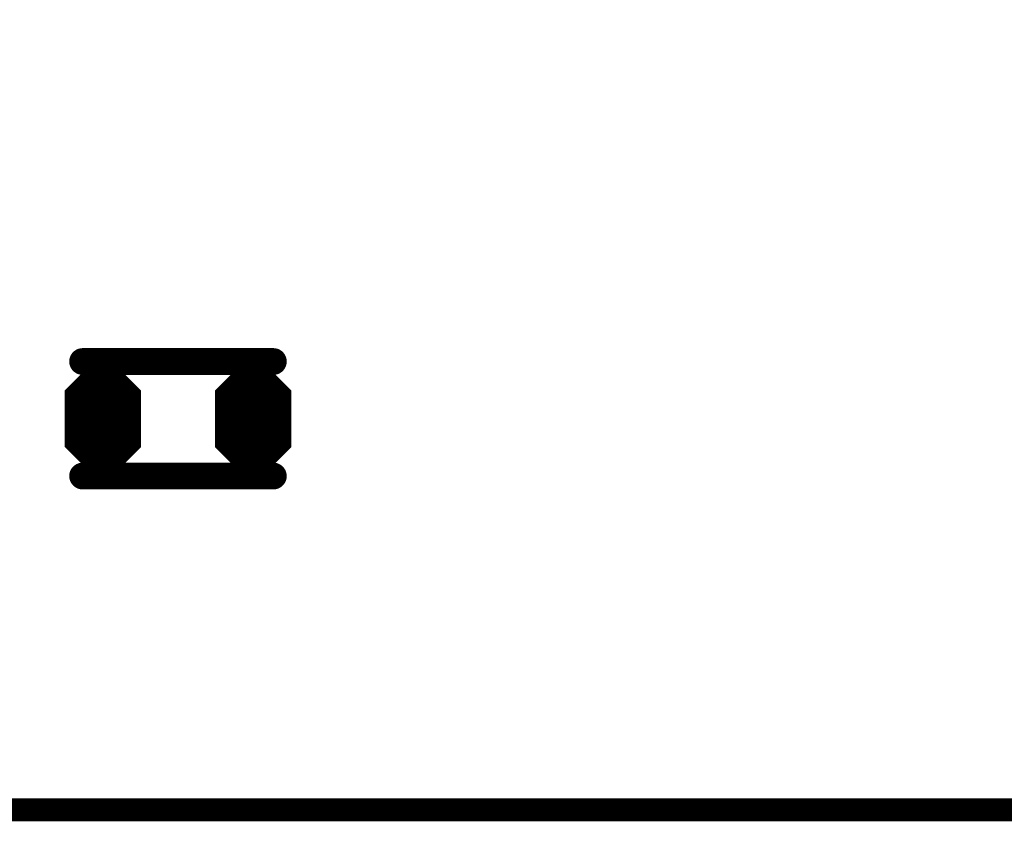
# Model space of a CAD drawing. Extents: x 0 to 8.86, y -3.29 to 6.3.
# Tile 84 of 129: x 6.35 to 6.61, y 3.32 to 3.53. Entities that reach past the tile are written whole.
import ezdxf

# ---------------------------------------------------------------- set-up
doc = ezdxf.new("R2010")
doc.units = 0
doc.layers.get('0').update_dxf_attribs({"color": 3, "linetype": 'CONTINUOUS'})

# ---------------------------------------------------------------- blocks, each defined once
blk = doc.blocks.new('PAD_R1')
at = {"const_width": 0.5}
blk.add_lwpolyline([(0.25, 0, 1), (-0.25, 0, 1)], format="xyb", close=True, dxfattribs=at)

msp = doc.modelspace()

# ---------------------------------------------------------------- linework, layer by layer
for p, q in [((6.36499, 3.43049), (6.37234, 3.43784)), ((6.37522, 3.43784), (6.38257, 3.43049)), ((6.40435, 3.43045), (6.4117, 3.4378)), ((6.41458, 3.4378), (6.42193, 3.43045)), ((6.36499, 3.43049), (6.38257, 3.43049)), ((6.40435, 3.43045), (6.42193, 3.43045)), ((6.36499, 3.41466), (6.38257, 3.41466)), ((6.36499, 3.41466), (6.37234, 3.40731)), ((6.37522, 3.40731), (6.38257, 3.41466)), ((6.40435, 3.41461), (6.42193, 3.41461)), ((6.40435, 3.41461), (6.4117, 3.40726)), ((6.41458, 3.40726), (6.42193, 3.41461))]:
    msp.add_line(p, q)
for points, const_width in [([(6.0075, 4.34513), (6.3945, 4.34513), (6.4285, 4.37913), (6.6995, 4.37913), (6.7385, 4.41813), (7.1485, 4.41813), (7.2275, 4.33913), (7.2275, 3.39713), (7.1505, 3.32013), (6.1285, 3.32013), (6.0185, 3.43013), (6.0185, 4.03313), (5.9865, 4.06513), (5.9865, 4.32413)], 0.006), ([(6.37502, 3.43734), (6.38278, 3.42958), (6.38278, 3.41557), (6.37502, 3.40781), (6.37254, 3.40781), (6.36478, 3.41557), (6.36478, 3.42958), (6.37254, 3.43734)], 0.002), ([(6.41438, 3.4373), (6.42214, 3.42954), (6.42214, 3.41553), (6.41438, 3.40776), (6.4119, 3.40776), (6.40414, 3.41553), (6.40414, 3.42954), (6.4119, 3.4373)], 0.002)]:
    msp.add_lwpolyline(points, close=True, dxfattribs=dict(const_width=const_width))
for points, const_width in [([(6.36846, 3.43756), (6.41846, 3.43756)], 0.007), ([(6.36846, 3.43756), (6.41846, 3.43756)], 0.007), ([(6.3674, 3.43149), (6.37275, 3.43684), (6.37481, 3.43684), (6.38016, 3.43149)], 0.003), ([(6.37317, 3.43584), (6.37439, 3.43584)], 0.005), ([(6.40676, 3.43145), (6.41211, 3.4368), (6.41417, 3.4368), (6.41952, 3.43145)], 0.003), ([(6.41253, 3.4358), (6.41375, 3.4358)], 0.005), ([(6.36982, 3.43249), (6.37774, 3.43249)], 0.005), ([(6.40918, 3.43245), (6.4171, 3.43245)], 0.005), ([(6.3674, 3.43149), (6.38016, 3.43149)], 0.003), ([(6.40676, 3.43145), (6.41952, 3.43145)], 0.003), ([(6.36378, 3.42216), (6.38378, 3.42216)], 0.014), ([(6.36378, 3.42899), (6.38378, 3.42899)], 0.002), ([(6.36678, 3.42999), (6.38078, 3.42999)], 0.002), ([(6.40314, 3.42211), (6.42314, 3.42211)], 0.014), ([(6.40314, 3.42895), (6.42314, 3.42895)], 0.002), ([(6.40614, 3.42995), (6.42014, 3.42995)], 0.002), ([(6.36619, 3.41416), (6.38137, 3.41416)], 0.002), ([(6.36619, 3.41416), (6.37254, 3.40781)], 0.002), ([(6.36678, 3.41516), (6.38078, 3.41516)], 0.002), ([(6.36861, 3.41316), (6.37895, 3.41316)], 0.004), ([(6.36861, 3.41316), (6.37296, 3.40881)], 0.004), ([(6.36982, 3.41265), (6.37774, 3.41265)], 0.005), ([(6.3746, 3.40881), (6.37895, 3.41316)], 0.004), ([(6.37502, 3.40781), (6.38137, 3.41416)], 0.002), ([(6.40555, 3.41411), (6.42073, 3.41411)], 0.002), ([(6.40555, 3.41411), (6.4119, 3.40776)], 0.002), ([(6.40614, 3.41511), (6.42014, 3.41511)], 0.002), ([(6.40797, 3.41311), (6.41831, 3.41311)], 0.004), ([(6.40797, 3.41311), (6.41232, 3.40876)], 0.004), ([(6.40918, 3.41261), (6.4171, 3.41261)], 0.005), ([(6.41396, 3.40876), (6.41831, 3.41311)], 0.004), ([(6.41438, 3.40776), (6.42073, 3.41411)], 0.002), ([(6.36846, 3.40756), (6.41846, 3.40756)], 0.007), ([(6.36846, 3.40756), (6.41846, 3.40756)], 0.007), ([(6.37317, 3.40931), (6.37439, 3.40931)], 0.005), ([(6.41253, 3.40926), (6.41375, 3.40926)], 0.005), ([(6.37296, 3.40881), (6.3746, 3.40881)], 0.004), ([(6.37254, 3.40781), (6.37502, 3.40781)], 0.002), ([(6.41232, 3.40876), (6.41396, 3.40876)], 0.004), ([(6.4119, 3.40776), (6.41438, 3.40776)], 0.002)]:
    msp.add_lwpolyline(points, dxfattribs=dict(const_width=const_width))

# ---------------------------------------------------------------- block references
for p, xscale, yscale in [((6.36846, 3.43756), 0.007, 0.007), ((6.36846, 3.43756), 0.007, 0.007), ((6.41846, 3.43756), 0.007, 0.007), ((6.41846, 3.43756), 0.007, 0.007), ((6.37317, 3.43584), 0.005, 0.005), ((6.37439, 3.43584), 0.005, 0.005), ((6.41253, 3.4358), 0.005, 0.005), ((6.41375, 3.4358), 0.005, 0.005), ((6.36982, 3.43249), 0.005, 0.005), ((6.37774, 3.43249), 0.005, 0.005), ((6.40918, 3.43245), 0.005, 0.005), ((6.4171, 3.43245), 0.005, 0.005), ((6.3674, 3.43149), 0.003, 0.003), ((6.3674, 3.43149), 0.003, 0.003), ((6.38016, 3.43149), 0.003, 0.003), ((6.38016, 3.43149), 0.003, 0.003), ((6.40676, 3.43145), 0.003, 0.003), ((6.40676, 3.43145), 0.003, 0.003), ((6.41952, 3.43145), 0.003, 0.003), ((6.41952, 3.43145), 0.003, 0.003), ((6.36678, 3.42999), 0.002, 0.002), ((6.38078, 3.42999), 0.002, 0.002), ((6.40614, 3.42995), 0.002, 0.002), ((6.42014, 3.42995), 0.002, 0.002), ((6.36619, 3.41416), 0.002, 0.002), ((6.36619, 3.41416), 0.002, 0.002), ((6.36678, 3.41516), 0.002, 0.002), ((6.36861, 3.41316), 0.004, 0.004), ((6.36861, 3.41316), 0.004, 0.004), ((6.36982, 3.41265), 0.005, 0.005), ((6.37774, 3.41265), 0.005, 0.005), ((6.37895, 3.41316), 0.004, 0.004), ((6.37895, 3.41316), 0.004, 0.004), ((6.38078, 3.41516), 0.002, 0.002), ((6.38137, 3.41416), 0.002, 0.002), ((6.38137, 3.41416), 0.002, 0.002), ((6.40555, 3.41411), 0.002, 0.002), ((6.40555, 3.41411), 0.002, 0.002), ((6.40614, 3.41511), 0.002, 0.002), ((6.40797, 3.41311), 0.004, 0.004), ((6.40797, 3.41311), 0.004, 0.004), ((6.40918, 3.41261), 0.005, 0.005), ((6.4171, 3.41261), 0.005, 0.005), ((6.41831, 3.41311), 0.004, 0.004), ((6.41831, 3.41311), 0.004, 0.004), ((6.42014, 3.41511), 0.002, 0.002), ((6.42073, 3.41411), 0.002, 0.002), ((6.42073, 3.41411), 0.002, 0.002), ((6.36846, 3.40756), 0.007, 0.007), ((6.36846, 3.40756), 0.007, 0.007), ((6.37317, 3.40931), 0.005, 0.005), ((6.37439, 3.40931), 0.005, 0.005), ((6.41253, 3.40926), 0.005, 0.005), ((6.41375, 3.40926), 0.005, 0.005), ((6.41846, 3.40756), 0.007, 0.007), ((6.41846, 3.40756), 0.007, 0.007), ((6.37296, 3.40881), 0.004, 0.004), ((6.37296, 3.40881), 0.004, 0.004), ((6.37254, 3.40781), 0.002, 0.002), ((6.37254, 3.40781), 0.002, 0.002), ((6.3746, 3.40881), 0.004, 0.004), ((6.3746, 3.40881), 0.004, 0.004), ((6.37502, 3.40781), 0.002, 0.002), ((6.37502, 3.40781), 0.002, 0.002), ((6.41232, 3.40876), 0.004, 0.004), ((6.41232, 3.40876), 0.004, 0.004), ((6.4119, 3.40776), 0.002, 0.002), ((6.4119, 3.40776), 0.002, 0.002), ((6.41396, 3.40876), 0.004, 0.004), ((6.41396, 3.40876), 0.004, 0.004), ((6.41438, 3.40776), 0.002, 0.002), ((6.41438, 3.40776), 0.002, 0.002)]:
    msp.add_blockref('PAD_R1', p, dxfattribs=dict(xscale=xscale, yscale=yscale))

doc.saveas('drawing.dxf')
